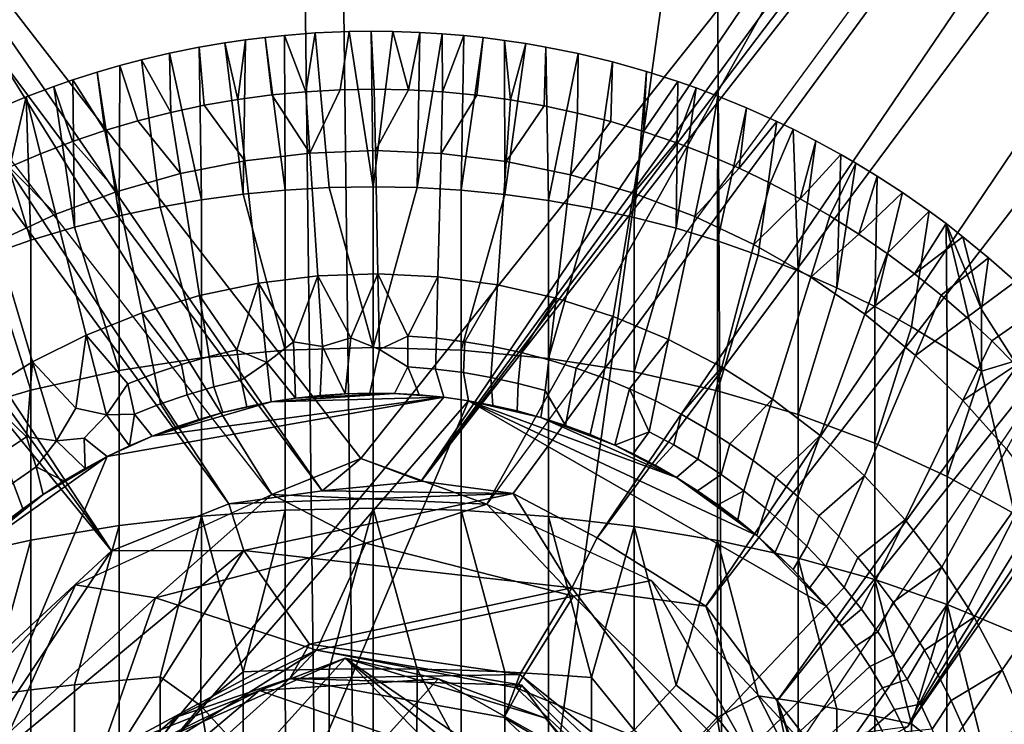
# Model space of a CAD drawing. Header units: millimetres. Extents: x -359 to 363, y -484 to 317.
# Tile 45 of 74: x -21 to 39, y 15 to 58. Entities that reach past the tile are written whole.
import ezdxf

# ---------------------------------------------------------------- set-up
doc = ezdxf.new("R2010")
doc.units = ezdxf.units.MM
doc.layers.add('Layer 01', color=7, linetype='Continuous', true_color=0x000000)

msp = doc.modelspace()

# ---------------------------------------------------------------- linework, layer by layer
at = {"layer": 'Layer 01'}
for points in [[(100.989, 163.909, 120.25), (3.305, 30.085, 187.404), (187.665, 273.228, 108.102)], [(3.305, 30.085, 187.404), (101.695, 155.801, 160.295), (187.665, 273.228, 108.102)], [(137.021, 173.483, 149.09), (20.488, 22.542, 214.946), (24.792, 16.826, 210.568)], [(114.055, 161.29, 159.114), (20.488, 22.542, 214.946), (137.021, 173.483, 149.09)], [(24.792, 16.826, 210.568), (77.236, 82.47, 162.541), (137.021, 173.483, 149.09)], [(30.591, 70.342, 148.647), (3.305, 30.085, 187.404), (100.989, 163.909, 120.25)], [(101.695, 155.801, 160.295), (13.92, 26.662, 214.46), (114.055, 161.29, 159.114)], [(13.92, 26.662, 214.46), (20.488, 22.542, 214.946), (114.055, 161.29, 159.114)], [(-112.756, 160.357, 159.546), (-100.895, 130.508, 169.685), (-15.391, 25.896, 215.328)], [(-112.756, 160.357, 159.546), (-15.391, 25.896, 215.328), (-97.301, 150.073, 162.329)], [(101.695, 155.801, 160.295), (3.305, 30.085, 187.404), (8.852, 29.339, 210.723)], [(101.695, 155.801, 160.295), (8.852, 29.339, 210.723), (13.92, 26.662, 214.46)], [(-8.301, 28.732, 210.614), (-55.227, 100.114, 161.072), (-97.301, 150.073, 162.329)], [(-97.301, 150.073, 162.329), (-15.391, 25.896, 215.328), (-8.301, 28.732, 210.614)], [(-24.644, 17.313, 212.339), (-15.391, 25.896, 215.328), (-100.895, 130.508, 169.685)], [(-4.469, 126.063, 479.001), (-24.22, 72.889, 479.038), (-22.597, -249.078, 479.034), (-0.024, -249.324, 478.999)], [(-0.024, -249.324, 478.999), (22.755, -249.01, 479.032), (20.872, 126.174, 479.028), (-4.469, 126.063, 479.001)], [(49.721, 125.533, 479.137), (20.872, 126.174, 479.028), (22.755, -249.01, 479.032), (51.738, -248.873, 479.149)], [(109.029, 124.494, 127.761), (77.236, 82.47, 162.541), (32.655, 15.272, 156.459)], [(109.029, 124.494, 127.761), (32.655, 15.272, 156.459), (50.816, 50.945, 149.552)], [(0.161, -68.421, 399), (-48.374, -68.558, 398.888), (-26.513, 104.826, 398.966), (-1.931, 105.304, 399.003)], [(0.161, -68.421, 399), (-1.931, 105.304, 399.003), (24.164, 104.862, 398.974)], [(48.695, -68.558, 398.888), (0.161, -68.421, 399), (24.164, 104.862, 398.974), (55.413, 104.305, 398.863)], [(-55.227, 100.114, 161.072), (-8.301, 28.732, 210.614), (-2.663, 29.501, 184.29)], [(-2.663, 29.501, 184.29), (-34.69, 75.823, 147.321), (-55.227, 100.114, 161.072)], [(47.805, 83.931, 144.864), (7.278, 28.696, 155.737), (30.591, 70.342, 148.647)], [(77.236, 82.47, 162.541), (24.792, 16.826, 210.568), (28.01, 12.678, 183.238)], [(28.01, 12.678, 183.238), (32.655, 15.272, 156.459), (77.236, 82.47, 162.541)], [(-34.69, 75.823, 147.321), (-2.663, 29.501, 184.29), (-0.341, 31.463, 156.188)], [(-34.69, 75.823, 147.321), (-0.341, 31.463, 156.188), (-5.697, 29.295, 155.7)], [(-5.697, 29.295, 155.7), (-30.017, 60.445, 150.329), (-34.69, 75.823, 147.321)], [(-0.341, 31.463, 156.188), (30.591, 70.342, 148.647), (7.278, 28.696, 155.737)], [(3.305, 30.085, 187.404), (30.591, 70.342, 148.647), (-0.341, 31.463, 156.188)], [(-4.936, 56.995, 293.116), (-3.087, 57.141, 293.118), (-3.648, 53.597, 282.637)], [(-4.907, 47.651, 302.462), (-2.253, 47.806, 302.492), (-3.087, 57.141, 293.118), (-4.936, 56.995, 293.116)], [(-1.587, 53.713, 282.637), (-3.648, 53.597, 282.637), (-3.087, 57.141, 293.118), (-1.032, 57.228, 293.117)], [(-2.253, 47.806, 302.492), (0.407, 47.857, 302.502), (-1.032, 57.228, 293.117), (-3.087, 57.141, 293.118)], [(0.477, 53.749, 282.637), (-1.587, 53.713, 282.637), (-1.032, 57.228, 293.117), (0.29, 57.244, 293.116)], [(-1.032, 57.228, 293.117), (0.407, 47.857, 302.502), (0.29, 57.244, 293.116)], [(1.59, 57.233, 293.117), (2.542, 53.706, 282.637), (0.477, 53.749, 282.637), (0.29, 57.244, 293.116)], [(0.407, 47.857, 302.502), (1.59, 57.233, 293.117), (0.29, 57.244, 293.116)], [(1.59, 57.233, 293.117), (0.407, 47.857, 302.502), (3.067, 47.805, 302.492), (3.223, 57.177, 293.114)], [(1.59, 57.233, 293.117), (3.223, 57.177, 293.114), (2.542, 53.706, 282.637)], [(4.602, 53.584, 282.637), (2.542, 53.706, 282.637), (3.223, 57.177, 293.114), (4.571, 57.092, 293.118)], [(3.067, 47.805, 302.492), (4.571, 57.092, 293.118), (3.223, 57.177, 293.114)], [(4.571, 57.092, 293.118), (3.067, 47.805, 302.492), (5.722, 47.65, 302.461), (5.873, 56.983, 293.115)], [(4.602, 53.584, 282.637), (4.571, 57.092, 293.118), (5.873, 56.983, 293.115)], [(-7.749, 53.127, 282.637), (-9.783, 52.774, 282.637), (-10.094, 56.277, 293.114), (-8.54, 56.541, 293.118)], [(-9.956, 47.067, 302.347), (-7.439, 47.406, 302.414), (-8.54, 56.541, 293.118), (-10.094, 56.277, 293.114)], [(-7.749, 53.127, 282.637), (-8.54, 56.541, 293.118), (-7.289, 56.726, 293.116)], [(-8.54, 56.541, 293.118), (-7.439, 47.406, 302.414), (-7.289, 56.726, 293.116)], [(-5.703, 53.401, 282.637), (-7.749, 53.127, 282.637), (-7.289, 56.726, 293.116), (-6.111, 56.872, 293.119)], [(-7.439, 47.406, 302.414), (-4.907, 47.651, 302.462), (-6.111, 56.872, 293.119), (-7.289, 56.726, 293.116)], [(-4.936, 56.995, 293.116), (-3.648, 53.597, 282.637), (-5.703, 53.401, 282.637), (-6.111, 56.872, 293.119)], [(-6.111, 56.872, 293.119), (-4.907, 47.651, 302.462), (-4.936, 56.995, 293.116)], [(6.657, 53.382, 282.637), (4.602, 53.584, 282.637), (5.873, 56.983, 293.115), (7.042, 56.859, 293.118)], [(5.722, 47.65, 302.461), (7.042, 56.859, 293.118), (5.873, 56.983, 293.115)], [(7.042, 56.859, 293.118), (5.722, 47.65, 302.461), (8.364, 47.393, 302.411), (8.338, 56.693, 293.115)], [(8.338, 56.693, 293.115), (8.702, 53.101, 282.637), (6.657, 53.382, 282.637), (7.042, 56.859, 293.118)], [(8.338, 56.693, 293.115), (9.617, 56.499, 293.119), (8.702, 53.101, 282.637)], [(8.364, 47.393, 302.411), (9.617, 56.499, 293.119), (8.338, 56.693, 293.115)], [(9.617, 56.499, 293.119), (8.364, 47.393, 302.411), (10.988, 47.034, 302.341), (10.822, 56.291, 293.115)], [(10.822, 56.291, 293.115), (10.735, 52.741, 282.637), (8.702, 53.101, 282.637), (9.617, 56.499, 293.119)], [(-13.568, 55.515, 293.117), (-11.89, 55.911, 293.118), (-11.802, 52.342, 282.637)], [(-11.89, 55.911, 293.118), (-13.568, 55.515, 293.117), (-12.452, 46.635, 302.263), (-9.956, 47.067, 302.347)], [(-9.783, 52.774, 282.637), (-11.802, 52.342, 282.637), (-11.89, 55.911, 293.118), (-10.094, 56.277, 293.114)], [(-11.89, 55.911, 293.118), (-9.956, 47.067, 302.347), (-10.094, 56.277, 293.114)], [(12.775, 55.898, 293.119), (12.752, 52.303, 282.637), (10.735, 52.741, 282.637), (10.822, 56.291, 293.115)], [(10.988, 47.034, 302.341), (12.775, 55.898, 293.119), (10.822, 56.291, 293.115)], [(12.775, 55.898, 293.119), (10.988, 47.034, 302.341), (13.59, 46.573, 302.25), (14.858, 55.394, 293.117)], [(14.858, 55.394, 293.117), (14.75, 51.788, 282.637), (12.752, 52.303, 282.637), (12.775, 55.898, 293.119)], [(-14.923, 46.111, 302.16), (-12.452, 46.635, 302.263), (-13.568, 55.515, 293.117), (-14.877, 55.169, 293.116)], [(-13.568, 55.515, 293.117), (-11.802, 52.342, 282.637), (-13.803, 51.833, 282.637), (-14.877, 55.169, 293.116)], [(14.858, 55.394, 293.117), (13.59, 46.573, 302.25), (16.163, 46.011, 302.14), (16.913, 54.819, 293.119)], [(16.913, 54.819, 293.119), (16.727, 51.196, 282.637), (14.75, 51.788, 282.637), (14.858, 55.394, 293.117)], [(-17.722, 54.302, 293.116), (-16.258, 54.769, 293.118), (-15.782, 51.247, 282.637)], [(-17.609, 45.428, 302.026), (-14.923, 46.111, 302.16), (-16.258, 54.769, 293.118), (-17.722, 54.302, 293.116)], [(-13.803, 51.833, 282.637), (-15.782, 51.247, 282.637), (-16.258, 54.769, 293.118), (-14.877, 55.169, 293.116)], [(-16.258, 54.769, 293.118), (-14.923, 46.111, 302.16), (-14.877, 55.169, 293.116)], [(16.913, 54.819, 293.119), (16.163, 46.011, 302.14), (18.701, 45.35, 302.011), (18.791, 54.216, 293.116)], [(16.727, 51.196, 282.637), (16.913, 54.819, 293.119), (18.791, 54.216, 293.116)], [(-17.722, 54.302, 293.116), (-15.782, 51.247, 282.637), (-17.737, 50.586, 282.637), (-18.858, 53.91, 293.12)], [(-18.858, 53.91, 293.12), (-17.609, 45.428, 302.026), (-17.722, 54.302, 293.116)], [(18.68, 50.529, 282.637), (16.727, 51.196, 282.637), (18.791, 54.216, 293.116), (19.911, 53.822, 293.119)], [(18.701, 45.35, 302.011), (19.911, 53.822, 293.119), (18.791, 54.216, 293.116)], [(-17.737, 50.586, 282.637), (-19.666, 49.85, 282.637), (-20.531, 53.286, 293.115), (-18.858, 53.91, 293.12)], [(-20.252, 44.636, 301.871), (-17.609, 45.428, 302.026), (-18.858, 53.91, 293.12), (-20.531, 53.286, 293.115)], [(-5.703, 53.401, 282.637), (-3.648, 53.597, 282.637), (-3.406, 49.893, 271.501)], [(-3.406, 49.893, 271.501), (-3.648, 53.597, 282.637), (-1.587, 53.713, 282.637)], [(0.552, 50.037, 271.501), (-3.406, 49.893, 271.501), (-1.587, 53.713, 282.637), (0.477, 53.749, 282.637)], [(0.552, 50.037, 271.501), (0.477, 53.749, 282.637), (2.542, 53.706, 282.637)], [(4.509, 49.866, 271.501), (0.552, 50.037, 271.501), (2.542, 53.706, 282.637), (4.602, 53.584, 282.637)], [(4.509, 49.866, 271.501), (4.602, 53.584, 282.637), (6.657, 53.382, 282.637)], [(21.217, 53.333, 293.115), (20.606, 49.787, 282.637), (18.68, 50.529, 282.637), (19.911, 53.822, 293.119)], [(19.911, 53.822, 293.119), (18.701, 45.35, 302.011), (21.199, 44.592, 301.863), (21.217, 53.333, 293.115)], [(-19.666, 49.85, 282.637), (-21.564, 49.04, 282.637), (-22.466, 52.483, 293.116), (-20.531, 53.286, 293.115)], [(-21.553, 48.908, 297.078), (-20.531, 53.286, 293.115), (-22.466, 52.483, 293.116)], [(-21.553, 48.908, 297.078), (-20.252, 44.636, 301.871), (-20.531, 53.286, 293.115)], [(-9.783, 52.774, 282.637), (-7.749, 53.127, 282.637), (-7.34, 49.433, 271.501)], [(-5.703, 53.401, 282.637), (-3.406, 49.893, 271.501), (-7.34, 49.433, 271.501), (-7.749, 53.127, 282.637)], [(8.439, 49.379, 271.501), (4.509, 49.866, 271.501), (6.657, 53.382, 282.637), (8.702, 53.101, 282.637)], [(8.439, 49.379, 271.501), (8.702, 53.101, 282.637), (10.735, 52.741, 282.637)], [(22.952, 52.626, 293.119), (22.501, 48.971, 282.637), (20.606, 49.787, 282.637), (21.217, 53.333, 293.115)], [(21.199, 44.592, 301.863), (22.952, 52.626, 293.119), (21.217, 53.333, 293.115)], [(-13.803, 51.833, 282.637), (-11.802, 52.342, 282.637), (-11.224, 48.661, 271.501)], [(-9.783, 52.774, 282.637), (-7.34, 49.433, 271.501), (-11.224, 48.661, 271.501), (-11.802, 52.342, 282.637)], [(12.317, 48.582, 271.501), (8.439, 49.379, 271.501), (10.735, 52.741, 282.637), (12.752, 52.303, 282.637)], [(12.317, 48.582, 271.501), (12.752, 52.303, 282.637), (14.75, 51.788, 282.637)], [(22.952, 52.626, 293.119), (21.199, 44.592, 301.863), (23.653, 43.738, 301.695), (24.777, 51.805, 293.119)], [(22.501, 48.971, 282.637), (22.952, 52.626, 293.119), (24.777, 51.805, 293.119)], [(-13.803, 51.833, 282.637), (-11.224, 48.661, 271.501), (-15.034, 47.582, 271.501), (-15.782, 51.247, 282.637)], [(16.118, 47.477, 271.501), (12.317, 48.582, 271.501), (14.75, 51.788, 282.637), (16.727, 51.196, 282.637)], [(24.363, 48.083, 282.637), (22.501, 48.971, 282.637), (24.777, 51.805, 293.119), (25.757, 51.332, 293.118)], [(24.777, 51.805, 293.119), (23.653, 43.738, 301.695), (26.057, 42.79, 301.51), (25.757, 51.332, 293.118)], [(-17.737, 50.586, 282.637), (-15.782, 51.247, 282.637), (-15.034, 47.582, 271.501)], [(16.118, 47.477, 271.501), (16.727, 51.196, 282.637), (18.68, 50.529, 282.637)], [(27.134, 50.632, 293.118), (26.189, 47.123, 282.637), (24.363, 48.083, 282.637), (25.757, 51.332, 293.118)], [(26.057, 42.79, 301.51), (27.134, 50.632, 293.118), (25.757, 51.332, 293.118)], [(-17.737, 50.586, 282.637), (-15.034, 47.582, 271.501), (-18.745, 46.203, 271.501), (-19.666, 49.85, 282.637)], [(19.818, 46.073, 271.501), (16.118, 47.477, 271.501), (18.68, 50.529, 282.637), (20.606, 49.787, 282.637)], [(27.134, 50.632, 293.118), (26.057, 42.79, 301.51), (28.402, 41.752, 301.306), (28.631, 49.813, 293.118)], [(26.189, 47.123, 282.637), (27.134, 50.632, 293.118), (28.631, 49.813, 293.118)], [(26.236, 14.405, 155.664), (50.816, 50.945, 149.552), (32.655, 15.272, 156.459)], [(-3.406, 49.893, 271.501), (0.552, 50.037, 271.501), (0.701, 42.613, 249.231), (-2.922, 42.485, 249.231)], [(4.322, 42.43, 249.231), (0.701, 42.613, 249.231), (0.552, 50.037, 271.501), (4.509, 49.866, 271.501)], [(-21.564, 49.04, 282.637), (-19.666, 49.85, 282.637), (-18.745, 46.203, 271.501)], [(-11.224, 48.661, 271.501), (-7.34, 49.433, 271.501), (-6.521, 42.046, 249.231), (-10.069, 41.3, 249.231)], [(-2.922, 42.485, 249.231), (-6.521, 42.046, 249.231), (-7.34, 49.433, 271.501), (-3.406, 49.893, 271.501)], [(4.509, 49.866, 271.501), (8.439, 49.379, 271.501), (7.913, 41.937, 249.231), (4.322, 42.43, 249.231)], [(11.448, 41.138, 249.231), (7.913, 41.937, 249.231), (8.439, 49.379, 271.501), (12.317, 48.582, 271.501)], [(19.818, 46.073, 271.501), (20.606, 49.787, 282.637), (22.501, 48.971, 282.637)], [(27.976, 46.095, 282.637), (26.189, 47.123, 282.637), (28.631, 49.813, 293.118), (29.548, 49.282, 293.12)], [(28.402, 41.752, 301.306), (29.548, 49.282, 293.12), (28.631, 49.813, 293.118)], [(-21.564, 49.04, 282.637), (-18.745, 46.203, 271.501), (-22.333, 44.533, 271.501), (-23.429, 48.157, 282.637)], [(-20.252, 44.636, 301.871), (-21.553, 48.908, 297.078), (-22.846, 43.736, 301.695)], [(23.393, 44.38, 271.501), (19.818, 46.073, 271.501), (22.501, 48.971, 282.637), (24.363, 48.083, 282.637)], [(30.823, 48.507, 293.117), (29.723, 44.998, 282.637), (27.976, 46.095, 282.637), (29.548, 49.282, 293.12)], [(29.548, 49.282, 293.12), (28.402, 41.752, 301.306), (30.686, 40.623, 301.085), (30.823, 48.507, 293.117)], [(-10.069, 41.3, 249.231), (-13.539, 40.252, 249.231), (-15.034, 47.582, 271.501), (-11.224, 48.661, 271.501)], [(12.317, 48.582, 271.501), (16.118, 47.477, 271.501), (14.9, 40.038, 249.231), (11.448, 41.138, 249.231)], [(29.723, 44.998, 282.637), (30.823, 48.507, 293.117), (32.358, 47.514, 293.121)], [(30.686, 40.623, 301.085), (32.358, 47.514, 293.121), (30.823, 48.507, 293.117)], [(-18.745, 46.203, 271.501), (-15.034, 47.582, 271.501), (-13.539, 40.252, 249.231), (-16.905, 38.911, 249.231)], [(-7.439, 47.406, 302.414), (-4.907, 37.993, 312.12), (-4.907, 47.651, 302.462)], [(-4.907, 37.993, 312.12), (0.407, 38.157, 312.202), (-2.253, 47.806, 302.492), (-4.907, 47.651, 302.462)], [(-2.253, 47.806, 302.492), (0.407, 38.157, 312.202), (0.407, 47.857, 302.502)], [(0.407, 38.157, 312.202), (3.067, 47.805, 302.492), (0.407, 47.857, 302.502)], [(3.067, 47.805, 302.492), (0.407, 38.157, 312.202), (5.722, 37.992, 312.12), (5.722, 47.65, 302.461)], [(5.722, 37.992, 312.12), (8.364, 47.393, 302.411), (5.722, 47.65, 302.461)], [(23.393, 44.38, 271.501), (24.363, 48.083, 282.637), (26.189, 47.123, 282.637)], [(-12.452, 46.635, 302.263), (-9.956, 37.527, 311.888), (-9.956, 47.067, 302.347)], [(-9.956, 37.527, 311.888), (-4.907, 37.993, 312.12), (-7.439, 47.406, 302.414), (-9.956, 47.067, 302.347)], [(8.364, 47.393, 302.411), (5.722, 37.992, 312.12), (10.988, 37.5, 311.874), (10.988, 47.034, 302.341)], [(10.988, 37.5, 311.874), (13.59, 46.573, 302.25), (10.988, 47.034, 302.341)], [(18.244, 38.647, 249.231), (14.9, 40.038, 249.231), (16.118, 47.477, 271.501), (19.818, 46.073, 271.501)], [(26.82, 42.408, 271.501), (23.393, 44.38, 271.501), (26.189, 47.123, 282.637), (27.976, 46.095, 282.637)], [(32.358, 47.514, 293.121), (33.976, 46.384, 293.12), (31.425, 43.835, 282.637), (29.723, 44.998, 282.637)], [(32.358, 47.514, 293.121), (30.686, 40.623, 301.085), (32.906, 39.407, 300.847), (33.976, 46.384, 293.12)], [(-14.923, 36.764, 311.507), (-9.956, 37.527, 311.888), (-12.452, 46.635, 302.263), (-14.923, 46.111, 302.16)], [(13.59, 46.573, 302.25), (10.988, 37.5, 311.874), (16.163, 36.685, 311.467), (16.163, 46.011, 302.14)], [(33.081, 42.607, 282.637), (31.425, 43.835, 282.637), (33.976, 46.384, 293.12), (34.987, 45.635, 293.121)], [(33.976, 46.384, 293.12), (32.906, 39.407, 300.847), (35.056, 38.107, 300.593), (34.987, 45.635, 293.121)], [(-16.905, 38.911, 249.231), (-20.142, 37.286, 249.231), (-22.333, 44.533, 271.501), (-18.745, 46.203, 271.501)], [(-17.609, 45.428, 302.026), (-14.923, 36.764, 311.507), (-14.923, 46.111, 302.16)], [(16.163, 36.685, 311.467), (18.701, 45.35, 302.011), (16.163, 46.011, 302.14)], [(19.818, 46.073, 271.501), (23.393, 44.38, 271.501), (21.455, 36.975, 249.231), (18.244, 38.647, 249.231)], [(26.82, 42.408, 271.501), (27.976, 46.095, 282.637), (29.723, 44.998, 282.637)], [(-20.252, 35.588, 310.919), (-14.923, 36.764, 311.507), (-17.609, 45.428, 302.026), (-20.252, 44.636, 301.871)], [(18.701, 45.35, 302.011), (16.163, 36.685, 311.467), (21.199, 35.553, 310.902), (21.199, 44.592, 301.863)], [(33.081, 42.607, 282.637), (34.987, 45.635, 293.121), (36.009, 44.845, 293.116)], [(34.987, 45.635, 293.121), (35.056, 38.107, 300.593), (37.129, 36.728, 300.322)], [(34.987, 45.635, 293.121), (37.129, 36.728, 300.322), (37.129, 40.452, 296.599)], [(34.987, 45.635, 293.121), (37.129, 40.452, 296.599), (36.009, 44.845, 293.116)], [(-22.846, 43.736, 301.695), (-20.252, 35.588, 310.919), (-20.252, 44.636, 301.871)], [(21.199, 35.553, 310.902), (23.653, 43.738, 301.695), (21.199, 44.592, 301.863)], [(30.078, 40.17, 271.501), (26.82, 42.408, 271.501), (29.723, 44.998, 282.637), (31.425, 43.835, 282.637)], [(34.688, 41.317, 282.637), (33.081, 42.607, 282.637), (36.009, 44.845, 293.116), (37.553, 43.579, 293.118)], [(37.553, 43.579, 293.118), (36.009, 44.845, 293.116), (37.129, 40.452, 296.599)], [(-25.776, 42.583, 271.501), (-22.333, 44.533, 271.501), (-20.142, 37.286, 249.231), (-23.227, 35.39, 249.231)], [(24.509, 35.034, 249.231), (21.455, 36.975, 249.231), (23.393, 44.38, 271.501), (26.82, 42.408, 271.501)], [(-25.383, 34.068, 310.161), (-20.252, 35.588, 310.919), (-22.846, 43.736, 301.695), (-25.383, 42.731, 301.498)], [(23.653, 43.738, 301.695), (21.199, 35.553, 310.902), (26.057, 34.115, 310.184), (26.057, 42.79, 301.51)], [(30.078, 40.17, 271.501), (31.425, 43.835, 282.637), (33.081, 42.607, 282.637)], [(36.245, 39.966, 282.637), (34.688, 41.317, 282.637), (37.553, 43.579, 293.118), (39.178, 42.142, 293.119)], [(39.119, 37.333, 297.975), (39.178, 42.142, 293.119), (37.553, 43.579, 293.118), (37.129, 40.452, 296.599)], [(26.057, 34.115, 310.184), (28.402, 41.752, 301.306), (26.057, 42.79, 301.51)], [(-6.521, 42.046, 249.231), (-2.922, 42.485, 249.231), (-4.406, 38.492, 237.761)], [(-2.922, 42.485, 249.231), (-2.641, 38.215, 236.397), (-4.406, 38.492, 237.761)], [(-2.922, 42.485, 249.231), (0.701, 42.613, 249.231), (-0.943, 38.741, 237.681)], [(-0.943, 38.741, 237.681), (-2.641, 38.215, 236.397), (-2.922, 42.485, 249.231)], [(0.701, 42.613, 249.231), (0.794, 38.04, 235.516), (-0.943, 38.741, 237.681)], [(2.504, 38.845, 238.095), (0.794, 38.04, 235.516), (0.701, 42.613, 249.231)], [(0.701, 42.613, 249.231), (4.322, 42.43, 249.231), (2.504, 38.845, 238.095)], [(4.322, 42.43, 249.231), (4.228, 38.712, 238.095), (2.504, 38.845, 238.095)], [(4.322, 42.43, 249.231), (7.913, 41.937, 249.231), (5.945, 38.502, 238.095), (4.228, 38.712, 238.095)], [(26.82, 42.408, 271.501), (30.078, 40.17, 271.501), (27.383, 32.84, 249.231), (24.509, 35.034, 249.231)], [(33.144, 37.681, 271.501), (30.078, 40.17, 271.501), (33.081, 42.607, 282.637), (34.688, 41.317, 282.637)], [(-10.069, 41.3, 249.231), (-6.521, 42.046, 249.231), (-7.81, 38.023, 238.095)], [(-6.521, 42.046, 249.231), (-6.006, 37.248, 234.777), (-7.81, 38.023, 238.095)], [(-4.406, 38.492, 237.761), (-6.006, 37.248, 234.777), (-6.521, 42.046, 249.231)], [(7.913, 41.937, 249.231), (7.65, 38.215, 238.095), (5.945, 38.502, 238.095)], [(7.913, 41.937, 249.231), (11.448, 41.138, 249.231), (9.341, 37.853, 238.095), (7.65, 38.215, 238.095)], [(28.402, 41.752, 301.306), (26.057, 34.115, 310.184), (30.686, 32.387, 309.321), (30.686, 40.623, 301.085)], [(39.178, 42.142, 293.119), (40.746, 40.646, 293.121), (37.747, 38.556, 282.637), (36.245, 39.966, 282.637)], [(-11.152, 37.139, 238.095), (-13.539, 40.252, 249.231), (-10.069, 41.3, 249.231), (-9.491, 37.619, 238.095)], [(-7.81, 38.023, 238.095), (-9.491, 37.619, 238.095), (-10.069, 41.3, 249.231)], [(11.448, 41.138, 249.231), (11.013, 37.416, 238.095), (9.341, 37.853, 238.095)], [(11.448, 41.138, 249.231), (14.9, 40.038, 249.231), (12.665, 36.904, 238.095), (11.013, 37.416, 238.095)], [(33.144, 37.681, 271.501), (34.688, 41.317, 282.637), (36.245, 39.966, 282.637)], [(30.686, 32.387, 309.321), (32.906, 39.407, 300.847), (30.686, 40.623, 301.085)], [(37.129, 40.452, 296.599), (37.129, 36.728, 300.322), (39.119, 37.333, 297.975)], [(39.194, 37.09, 282.637), (37.747, 38.556, 282.637), (40.746, 40.646, 293.121), (42.115, 39.238, 293.119)], [(-14.402, 35.961, 238.095), (-16.905, 38.911, 249.231), (-13.539, 40.252, 249.231), (-12.791, 36.587, 238.095)], [(-11.152, 37.139, 238.095), (-12.791, 36.587, 238.095), (-13.539, 40.252, 249.231)], [(14.9, 40.038, 249.231), (14.291, 36.319, 238.095), (12.665, 36.904, 238.095)], [(14.9, 40.038, 249.231), (18.244, 38.647, 249.231), (15.89, 35.662, 238.095), (14.291, 36.319, 238.095)], [(30.056, 30.409, 249.231), (27.383, 32.84, 249.231), (30.078, 40.17, 271.501), (33.144, 37.681, 271.501)], [(36.001, 34.957, 271.501), (33.144, 37.681, 271.501), (36.245, 39.966, 282.637), (37.747, 38.556, 282.637)], [(32.906, 39.407, 300.847), (30.686, 32.387, 309.321), (35.056, 30.38, 308.319), (35.056, 38.107, 300.593)], [(-20.142, 37.286, 249.231), (-16.905, 38.911, 249.231), (-17.533, 34.497, 238.095)], [(-16.905, 38.911, 249.231), (-15.687, 34.096, 234.522), (-17.533, 34.497, 238.095)], [(-14.402, 35.961, 238.095), (-15.687, 34.096, 234.522), (-16.905, 38.911, 249.231)], [(-1.29, 35.369, 227.615), (-2.641, 38.215, 236.397), (-0.943, 38.741, 237.681)], [(-0.943, 38.741, 237.681), (0.794, 38.04, 235.516), (0.205, 35.409, 227.615), (-1.29, 35.369, 227.615)], [(0.794, 38.04, 235.516), (2.504, 38.845, 238.095), (2.499, 36.987, 232.528)], [(4.181, 36.853, 232.528), (2.499, 36.987, 232.528), (2.504, 38.845, 238.095), (4.228, 38.712, 238.095)], [(5.856, 36.642, 232.528), (4.181, 36.853, 232.528), (4.228, 38.712, 238.095), (5.945, 38.502, 238.095)], [(18.244, 38.647, 249.231), (17.457, 34.934, 238.095), (15.89, 35.662, 238.095)], [(18.244, 38.647, 249.231), (21.455, 36.975, 249.231), (18.99, 34.137, 238.095), (17.457, 34.934, 238.095)], [(-6.006, 37.248, 234.777), (-4.406, 38.492, 237.761), (-4.27, 35.1, 227.615)], [(0.407, 28.457, 321.902), (0.407, 38.157, 312.202), (-4.907, 37.993, 312.12), (-4.907, 28.334, 321.779)], [(-4.406, 38.492, 237.761), (-2.641, 38.215, 236.397), (-2.783, 35.266, 227.615), (-4.27, 35.1, 227.615)], [(-2.641, 38.215, 236.397), (-1.29, 35.369, 227.615), (-2.783, 35.266, 227.615)], [(0.794, 38.04, 235.516), (2.499, 36.987, 232.528), (1.701, 35.386, 227.615), (0.205, 35.409, 227.615)], [(5.722, 28.334, 321.778), (5.722, 37.992, 312.12), (0.407, 38.157, 312.202), (0.407, 28.457, 321.902)], [(7.519, 36.355, 232.528), (5.856, 36.642, 232.528), (5.945, 38.502, 238.095), (7.65, 38.215, 238.095)], [(9.166, 35.992, 232.528), (7.519, 36.355, 232.528), (7.65, 38.215, 238.095), (9.341, 37.853, 238.095)], [(35.056, 30.38, 308.319), (37.129, 36.728, 300.322), (35.056, 38.107, 300.593)], [(36.001, 34.957, 271.501), (37.747, 38.556, 282.637), (39.194, 37.09, 282.637)], [(-9.956, 27.987, 321.428), (-9.956, 37.527, 311.888), (-14.923, 36.764, 311.507), (-14.923, 27.418, 320.853)], [(-9.202, 35.778, 232.528), (-10.821, 35.303, 232.528), (-11.152, 37.139, 238.095), (-9.491, 37.619, 238.095)], [(-4.907, 28.334, 321.779), (-4.907, 37.993, 312.12), (-9.956, 37.527, 311.888), (-9.956, 27.987, 321.428)], [(-7.563, 36.179, 232.528), (-9.202, 35.778, 232.528), (-9.491, 37.619, 238.095), (-7.81, 38.023, 238.095)], [(-7.81, 38.023, 238.095), (-6.006, 37.248, 234.777), (-7.563, 36.179, 232.528)], [(10.988, 27.967, 321.408), (10.988, 37.5, 311.874), (5.722, 37.992, 312.12), (5.722, 28.334, 321.778)], [(10.796, 35.555, 232.528), (9.166, 35.992, 232.528), (9.341, 37.853, 238.095), (11.013, 37.416, 238.095)], [(16.163, 27.358, 320.793), (16.163, 36.685, 311.467), (10.988, 37.5, 311.874), (10.988, 27.967, 321.408)], [(33.144, 37.681, 271.501), (36.001, 34.957, 271.501), (32.509, 27.759, 249.231), (30.056, 30.409, 249.231)], [(-23.227, 35.39, 249.231), (-20.142, 37.286, 249.231), (-20.521, 32.76, 238.095)], [(-20.142, 37.286, 249.231), (-18.704, 32.529, 234.61), (-20.521, 32.76, 238.095)], [(-17.533, 34.497, 238.095), (-18.704, 32.529, 234.61), (-20.142, 37.286, 249.231)], [(-10.821, 35.303, 232.528), (-12.417, 34.754, 232.528), (-12.791, 36.587, 238.095), (-11.152, 37.139, 238.095)], [(-7.216, 34.581, 227.615), (-7.563, 36.179, 232.528), (-6.006, 37.248, 234.777), (-5.748, 34.871, 227.615)], [(-4.27, 35.1, 227.615), (-5.748, 34.871, 227.615), (-6.006, 37.248, 234.777)], [(2.499, 36.987, 232.528), (3.195, 35.3, 227.615), (1.701, 35.386, 227.615)], [(3.195, 35.3, 227.615), (2.499, 36.987, 232.528), (4.181, 36.853, 232.528), (4.683, 35.151, 227.615)], [(4.683, 35.151, 227.615), (4.181, 36.853, 232.528), (5.856, 36.642, 232.528), (6.164, 34.939, 227.615)], [(12.02, 33.457, 227.618), (10.796, 35.555, 232.528), (11.013, 37.416, 238.095), (12.665, 36.904, 238.095)], [(13.512, 32.902, 227.616), (12.02, 33.457, 227.618), (12.665, 36.904, 238.095), (14.291, 36.319, 238.095)], [(21.455, 36.975, 249.231), (20.486, 33.272, 238.095), (18.99, 34.137, 238.095)], [(21.455, 36.975, 249.231), (24.509, 35.034, 249.231), (21.941, 32.342, 238.095), (20.486, 33.272, 238.095)], [(38.63, 32.016, 271.501), (36.001, 34.957, 271.501), (39.194, 37.09, 282.637), (40.583, 35.569, 282.637)], [(37.129, 36.728, 300.322), (39.123, 28.117, 307.189), (39.119, 37.333, 297.975)], [(-14.923, 27.418, 320.853), (-14.923, 36.764, 311.507), (-20.252, 35.588, 310.919), (-20.252, 26.54, 319.968)], [(-12.417, 34.754, 232.528), (-13.985, 34.133, 232.528), (-14.402, 35.961, 238.095), (-12.791, 36.587, 238.095)], [(6.164, 34.939, 227.615), (5.856, 36.642, 232.528), (7.519, 36.355, 232.528), (7.635, 34.665, 227.615)], [(7.635, 34.665, 227.615), (7.519, 36.355, 232.528), (9.166, 35.992, 232.528), (9.093, 34.33, 227.615)], [(14.997, 32.272, 227.615), (13.512, 32.902, 227.616), (14.291, 36.319, 238.095), (15.89, 35.662, 238.095)], [(21.199, 26.513, 319.941), (21.199, 35.553, 310.902), (16.163, 36.685, 311.467), (16.163, 27.358, 320.793)], [(39.123, 28.117, 307.189), (37.129, 36.728, 300.322), (35.056, 30.38, 308.319)], [(-15.687, 34.096, 234.522), (-14.402, 35.961, 238.095), (-13.985, 34.133, 232.528)], [(-10.107, 33.816, 227.615), (-10.821, 35.303, 232.528), (-9.202, 35.778, 232.528), (-8.67, 34.229, 227.615)], [(-8.67, 34.229, 227.615), (-9.202, 35.778, 232.528), (-7.563, 36.179, 232.528), (-7.216, 34.581, 227.615)], [(9.093, 34.33, 227.615), (9.166, 35.992, 232.528), (10.796, 35.555, 232.528), (10.536, 33.933, 227.615)], [(15.89, 35.662, 238.095), (17.063, 33.077, 232.528), (14.997, 32.272, 227.615)], [(15.89, 35.662, 238.095), (17.457, 34.934, 238.095), (17.063, 33.077, 232.528)], [(4.683, 35.151, 227.615), (6.164, 34.939, 227.615), (-33.448, -10.683, 227.615)], [(4.683, 35.151, 227.615), (-33.448, -10.683, 227.615), (-15.647, 31.57, 227.615)], [(-20.252, 26.54, 319.968), (-20.252, 35.588, 310.919), (-25.383, 34.068, 310.161), (-25.383, 25.406, 318.823)], [(-20.521, 32.76, 238.095), (-21.953, 31.794, 238.095), (-23.227, 35.39, 249.231)], [(-15.647, 31.57, 227.615), (-12.924, 32.81, 227.615), (4.683, 35.151, 227.615)], [(-5.748, 34.871, 227.615), (4.683, 35.151, 227.615), (-12.924, 32.81, 227.615)], [(-11.526, 33.342, 227.615), (-12.417, 34.754, 232.528), (-10.821, 35.303, 232.528), (-10.107, 33.816, 227.615)], [(1.701, 35.386, 227.615), (-5.748, 34.871, 227.615), (-4.27, 35.1, 227.615)], [(4.683, 35.151, 227.615), (-5.748, 34.871, 227.615), (1.701, 35.386, 227.615)], [(1.701, 35.386, 227.615), (-4.27, 35.1, 227.615), (-1.29, 35.369, 227.615)], [(-2.783, 35.266, 227.615), (-1.29, 35.369, 227.615), (-4.27, 35.1, 227.615)], [(0.205, 35.409, 227.615), (1.701, 35.386, 227.615), (-1.29, 35.369, 227.615)], [(4.683, 35.151, 227.615), (1.701, 35.386, 227.615), (3.195, 35.3, 227.615)], [(10.536, 33.933, 227.615), (10.796, 35.555, 232.528), (12.02, 33.457, 227.618)], [(26.057, 25.441, 318.859), (26.057, 34.115, 310.184), (21.199, 35.553, 310.902), (21.199, 26.513, 319.941)], [(6.164, 34.939, 227.615), (-20.753, -28.549, 227.615), (-33.448, -10.683, 227.615)], [(27.751, 22.538, 227.615), (-20.753, -28.549, 227.615), (6.164, 34.939, 227.615)], [(-17.533, 34.497, 238.095), (-15.687, 34.096, 234.522), (-17.03, 32.68, 232.528), (-18.704, 32.529, 234.61)], [(-12.924, 32.81, 227.615), (-13.985, 34.133, 232.528), (-12.417, 34.754, 232.528), (-11.526, 33.342, 227.615)], [(-5.748, 34.871, 227.615), (-12.924, 32.81, 227.615), (-8.67, 34.229, 227.615)], [(-7.216, 34.581, 227.615), (-5.748, 34.871, 227.615), (-8.67, 34.229, 227.615)], [(10.536, 33.933, 227.615), (18.726, 30.314, 227.615), (6.164, 34.939, 227.615)], [(23.568, 26.808, 227.615), (27.751, 22.538, 227.615), (6.164, 34.939, 227.615)], [(6.164, 34.939, 227.615), (9.093, 34.33, 227.615), (10.536, 33.933, 227.615)], [(23.568, 26.808, 227.615), (6.164, 34.939, 227.615), (18.726, 30.314, 227.615)], [(7.635, 34.665, 227.615), (9.093, 34.33, 227.615), (6.164, 34.939, 227.615)], [(18.551, 32.282, 232.528), (17.063, 33.077, 232.528), (17.457, 34.934, 238.095), (18.99, 34.137, 238.095)], [(24.509, 35.034, 249.231), (23.353, 31.347, 238.095), (21.941, 32.342, 238.095)], [(24.509, 35.034, 249.231), (27.383, 32.84, 249.231), (24.719, 30.291, 238.095), (23.353, 31.347, 238.095)], [(34.724, 24.911, 249.231), (32.509, 27.759, 249.231), (36.001, 34.957, 271.501), (38.63, 32.016, 271.501)], [(-15.647, 31.57, 227.615), (-17.03, 32.68, 232.528), (-15.687, 34.096, 234.522), (-14.299, 32.218, 227.615)], [(-15.687, 34.096, 234.522), (-13.985, 34.133, 232.528), (-14.299, 32.218, 227.615)], [(-13.985, 34.133, 232.528), (-12.924, 32.81, 227.615), (-14.299, 32.218, 227.615)], [(-10.107, 33.816, 227.615), (-8.67, 34.229, 227.615), (-12.924, 32.81, 227.615)], [(12.02, 33.457, 227.618), (13.512, 32.902, 227.616), (10.536, 33.933, 227.615)], [(10.536, 33.933, 227.615), (13.512, 32.902, 227.616), (14.997, 32.272, 227.615)], [(14.997, 32.272, 227.615), (18.726, 30.314, 227.615), (10.536, 33.933, 227.615)], [(20.001, 31.421, 232.528), (18.551, 32.282, 232.528), (18.99, 34.137, 238.095), (20.486, 33.272, 238.095)], [(30.686, 24.151, 317.557), (30.686, 32.387, 309.321), (26.057, 34.115, 310.184), (26.057, 25.441, 318.859)], [(-12.924, 32.81, 227.615), (-11.526, 33.342, 227.615), (-10.107, 33.816, 227.615)], [(-19.928, 30.955, 232.528), (-21.315, 29.995, 232.528), (-21.953, 31.794, 238.095), (-20.521, 32.76, 238.095)], [(-20.521, 32.76, 238.095), (-18.704, 32.529, 234.61), (-19.928, 30.955, 232.528)], [(-12.924, 32.81, 227.615), (-15.647, 31.57, 227.615), (-14.299, 32.218, 227.615)], [(14.997, 32.272, 227.615), (17.063, 33.077, 232.528), (16.102, 31.75, 227.615)], [(17.063, 33.077, 232.528), (18.551, 32.282, 232.528), (17.429, 31.059, 227.615), (16.102, 31.75, 227.615)], [(21.41, 30.494, 232.528), (20.001, 31.421, 232.528), (20.486, 33.272, 238.095), (21.941, 32.342, 238.095)], [(27.383, 32.84, 249.231), (26.035, 29.175, 238.095), (24.719, 30.291, 238.095)], [(27.383, 32.84, 249.231), (30.056, 30.409, 249.231), (27.301, 28.001, 238.095), (26.035, 29.175, 238.095)], [(-18.255, 30.105, 227.615), (-19.928, 30.955, 232.528), (-18.704, 32.529, 234.61), (-16.966, 30.865, 227.615)], [(-18.704, 32.529, 234.61), (-17.03, 32.68, 232.528), (-16.966, 30.865, 227.615)], [(-15.647, 31.57, 227.615), (-16.966, 30.865, 227.615), (-17.03, 32.68, 232.528)], [(14.997, 32.272, 227.615), (16.102, 31.75, 227.615), (18.726, 30.314, 227.615)], [(18.551, 32.282, 232.528), (20.001, 31.421, 232.528), (18.726, 30.314, 227.615), (17.429, 31.059, 227.615)], [(22.775, 29.504, 232.528), (21.41, 30.494, 232.528), (21.941, 32.342, 238.095), (23.353, 31.347, 238.095)], [(35.056, 22.654, 316.046), (35.056, 30.38, 308.319), (30.686, 32.387, 309.321), (30.686, 24.151, 317.557)], [(-15.647, 31.57, 227.615), (-33.448, -10.683, 227.615), (-24.156, 25.532, 227.615)], [(-15.647, 31.57, 227.615), (-24.156, 25.532, 227.615), (-19.51, 29.292, 227.615)], [(-18.255, 30.105, 227.615), (-15.647, 31.57, 227.615), (-19.51, 29.292, 227.615)], [(-16.966, 30.865, 227.615), (-15.647, 31.57, 227.615), (-18.255, 30.105, 227.615)], [(16.102, 31.75, 227.615), (17.429, 31.059, 227.615), (18.726, 30.314, 227.615)], [(38.63, 32.016, 271.501), (41.014, 28.878, 271.501), (36.683, 21.886, 249.231), (34.724, 24.911, 249.231)], [(-21.315, 29.995, 232.528), (-19.928, 30.955, 232.528), (-19.51, 29.292, 227.615), (-20.73, 28.426, 227.615)], [(-18.255, 30.105, 227.615), (-19.51, 29.292, 227.615), (-19.928, 30.955, 232.528)], [(-5.697, 29.295, 155.7), (-0.341, 31.463, 156.188), (7.278, 28.696, 155.737)], [(-0.341, 31.463, 156.188), (-2.663, 29.501, 184.29), (3.305, 30.085, 187.404)], [(20.001, 31.421, 232.528), (21.41, 30.494, 232.528), (19.991, 29.515, 227.615), (18.726, 30.314, 227.615)], [(24.093, 28.452, 232.528), (22.775, 29.504, 232.528), (23.353, 31.347, 238.095), (24.719, 30.291, 238.095)], [(18.726, 30.314, 227.615), (19.991, 29.515, 227.615), (23.568, 26.808, 227.615)], [(21.41, 30.494, 232.528), (22.775, 29.504, 232.528), (21.221, 28.663, 227.615), (19.991, 29.515, 227.615)], [(30.056, 30.409, 249.231), (28.512, 26.772, 238.095), (27.301, 28.001, 238.095)], [(30.056, 30.409, 249.231), (32.509, 27.759, 249.231), (29.667, 25.491, 238.095), (28.512, 26.772, 238.095)], [(39.123, 20.965, 314.342), (39.123, 28.117, 307.189), (35.056, 30.38, 308.319), (35.056, 22.654, 316.046)], [(-21.912, 27.51, 227.615), (-22.657, 28.974, 232.528), (-21.315, 29.995, 232.528), (-20.73, 28.426, 227.615)], [(-2.663, 29.501, 184.29), (8.852, 29.339, 210.723), (3.305, 30.085, 187.404)], [(25.362, 27.342, 232.528), (24.093, 28.452, 232.528), (24.719, 30.291, 238.095), (26.035, 29.175, 238.095)], [(-20.73, 28.426, 227.615), (-19.51, 29.292, 227.615), (-24.156, 25.532, 227.615)], [(-17.566, 23.839, 156.339), (-5.697, 29.295, 155.7), (-12.72, 23.043, 101.192)], [(-0.025, 26.349, 101.16), (-12.72, 23.043, 101.192), (-5.697, 29.295, 155.7)], [(8.852, 29.339, 210.723), (-2.663, 29.501, 184.29), (-8.301, 28.732, 210.614)], [(8.852, 29.339, 210.723), (-8.301, 28.732, 210.614), (-7.393, 25.899, 227.141)], [(-7.393, 25.899, 227.141), (12.396, 23.654, 227.329), (8.852, 29.339, 210.723)], [(-5.697, 29.295, 155.7), (7.278, 28.696, 155.737), (-0.025, 26.349, 101.16)], [(13.92, 26.662, 214.46), (8.852, 29.339, 210.723), (12.396, 23.654, 227.329)], [(19.991, 29.515, 227.615), (21.221, 28.663, 227.615), (23.568, 26.808, 227.615)], [(21.221, 28.663, 227.615), (22.775, 29.504, 232.528), (22.414, 27.76, 227.615)], [(22.414, 27.76, 227.615), (22.775, 29.504, 232.528), (24.093, 28.452, 232.528), (23.568, 26.808, 227.615)], [(26.578, 26.175, 232.528), (25.362, 27.342, 232.528), (26.035, 29.175, 238.095), (27.301, 28.001, 238.095)], [(-8.301, 28.732, 210.614), (-15.391, 25.896, 215.328), (-7.393, 25.899, 227.141)], [(12.499, 23.148, 101.214), (-0.025, 26.349, 101.16), (7.278, 28.696, 155.737)], [(7.278, 28.696, 155.737), (17.205, 24.104, 156.39), (12.499, 23.148, 101.214)], [(21.221, 28.663, 227.615), (22.414, 27.76, 227.615), (23.568, 26.808, 227.615)], [(38.375, 18.707, 249.231), (36.683, 21.886, 249.231), (41.014, 28.878, 271.501), (43.139, 25.562, 271.501)], [(-21.912, 27.51, 227.615), (-20.73, 28.426, 227.615), (-24.156, 25.532, 227.615)], [(-12.452, 18.277, 330.621), (-9.956, 27.987, 321.428), (-14.923, 27.418, 320.853), (-14.923, 18.071, 330.2)], [(-9.956, 27.987, 321.428), (-12.452, 18.277, 330.621), (-9.988, 16.532, 332.875)], [(-7.439, 18.58, 331.24), (-9.956, 27.987, 321.428), (-9.988, 16.532, 332.875)], [(-9.956, 27.987, 321.428), (-7.439, 18.58, 331.24), (-4.907, 28.334, 321.779)], [(-4.907, 28.334, 321.779), (-7.439, 18.58, 331.24), (-4.907, 18.676, 331.437)], [(-2.253, 18.737, 331.561), (0.407, 28.457, 321.902), (-4.907, 28.334, 321.779), (-4.907, 18.676, 331.437)], [(0.407, 28.457, 321.902), (-2.253, 18.737, 331.561), (0.407, 18.757, 331.602)], [(3.067, 18.736, 331.561), (0.407, 28.457, 321.902), (0.407, 18.757, 331.602)], [(5.722, 28.334, 321.778), (0.407, 28.457, 321.902), (3.067, 18.736, 331.561), (5.722, 18.676, 331.436)], [(8.364, 18.575, 331.23), (5.722, 28.334, 321.778), (5.722, 18.676, 331.436)], [(10.988, 27.967, 321.408), (5.722, 28.334, 321.778), (8.364, 18.575, 331.23), (10.988, 18.433, 330.941)], [(13.59, 18.252, 330.571), (10.988, 27.967, 321.408), (10.988, 18.433, 330.941)], [(10.988, 27.967, 321.408), (13.59, 18.252, 330.571), (16.163, 27.358, 320.793)], [(24.093, 28.452, 232.528), (25.362, 27.342, 232.528), (24.68, 25.807, 227.615), (23.568, 26.808, 227.615)], [(27.74, 24.954, 232.528), (26.578, 26.175, 232.528), (27.301, 28.001, 238.095), (28.512, 26.772, 238.095)], [(-17.609, 17.803, 329.652), (-14.923, 27.418, 320.853), (-20.252, 26.54, 319.968), (-20.252, 17.491, 329.016)], [(-14.923, 27.418, 320.853), (-17.609, 17.803, 329.652), (-14.923, 18.071, 330.2)], [(16.163, 27.358, 320.793), (13.59, 18.252, 330.571), (16.163, 15.057, 333.093)], [(18.701, 17.772, 329.589), (16.163, 27.358, 320.793), (16.163, 15.057, 333.093)], [(16.163, 27.358, 320.793), (18.701, 17.772, 329.589), (21.199, 26.513, 319.941)], [(25.362, 27.342, 232.528), (26.578, 26.175, 232.528), (25.749, 24.761, 227.615), (24.68, 25.807, 227.615)], [(32.509, 27.759, 249.231), (30.763, 24.16, 238.095), (29.667, 25.491, 238.095)], [(32.509, 27.759, 249.231), (34.724, 24.911, 249.231), (31.798, 22.781, 238.095), (30.763, 24.16, 238.095)], [(24.68, 25.807, 227.615), (25.749, 24.761, 227.615), (23.568, 26.808, 227.615)], [(27.751, 22.538, 227.615), (23.568, 26.808, 227.615), (25.749, 24.761, 227.615)], [(28.845, 23.682, 232.528), (27.74, 24.954, 232.528), (28.512, 26.772, 238.095), (29.667, 25.491, 238.095)], [(-25.383, 25.406, 318.823), (-22.846, 17.138, 328.293), (-20.252, 26.54, 319.968)], [(-20.252, 26.54, 319.968), (-22.846, 17.138, 328.293), (-20.252, 17.491, 329.016)], [(-0.025, 26.349, 101.16), (-3.007, 19.901, 101.197), (-12.72, 23.043, 101.192)], [(12.499, 23.148, 101.214), (-3.007, 19.901, 101.197), (-0.025, 26.349, 101.16)], [(20.488, 22.542, 214.946), (13.92, 26.662, 214.46), (12.396, 23.654, 227.329)], [(21.199, 26.513, 319.941), (18.701, 17.772, 329.589), (21.167, 15.837, 330.629)], [(23.653, 17.139, 328.295), (21.199, 26.513, 319.941), (21.167, 15.837, 330.629)], [(26.057, 25.441, 318.859), (21.199, 26.513, 319.941), (23.653, 17.139, 328.295), (26.057, 16.766, 327.533)], [(26.578, 26.175, 232.528), (27.74, 24.954, 232.528), (26.774, 23.67, 227.615), (25.749, 24.761, 227.615)], [(-7.393, 25.899, 227.141), (-25.304, 11.012, 227.307), (-14.81, 14.134, 227.408)], [(-25.304, 11.012, 227.307), (-7.393, 25.899, 227.141), (-15.391, 25.896, 215.328)], [(-15.391, 25.896, 215.328), (-24.644, 17.313, 212.339), (-25.304, 11.012, 227.307)], [(-14.81, 14.134, 227.408), (-3.437, 20.257, 227.228), (-7.393, 25.899, 227.141)], [(12.396, 23.654, 227.329), (-7.393, 25.899, 227.141), (-3.437, 20.257, 227.228)], [(43.139, 25.562, 271.501), (44.991, 22.091, 271.501), (39.786, 15.399, 249.231), (38.375, 18.707, 249.231)], [(28.402, 16.358, 326.7), (26.057, 25.441, 318.859), (26.057, 16.766, 327.533)], [(30.686, 24.151, 317.557), (26.057, 25.441, 318.859), (28.402, 16.358, 326.7), (30.686, 15.915, 325.793)], [(29.89, 22.36, 232.528), (28.845, 23.682, 232.528), (29.667, 25.491, 238.095), (30.763, 24.16, 238.095)], [(26.774, 23.67, 227.615), (27.751, 22.538, 227.615), (25.749, 24.761, 227.615)], [(27.74, 24.954, 232.528), (28.845, 23.682, 232.528), (27.751, 22.538, 227.615), (26.774, 23.67, 227.615)], [(34.724, 24.911, 249.231), (32.77, 21.358, 238.095), (31.798, 22.781, 238.095)], [(34.724, 24.911, 249.231), (36.683, 21.886, 249.231), (33.678, 19.893, 238.095), (32.77, 21.358, 238.095)], [(-17.566, 23.839, 156.339), (-21.57, 14.907, 101.164), (-25.928, 14.958, 155.637)], [(-17.566, 23.839, 156.339), (-12.72, 23.043, 101.192), (-21.57, 14.907, 101.164)], [(24.411, 11.285, 101.046), (12.499, 23.148, 101.214), (17.205, 24.104, 156.39)], [(24.411, 11.285, 101.046), (17.205, 24.104, 156.39), (26.236, 14.405, 155.664)], [(30.874, 20.992, 232.528), (29.89, 22.36, 232.528), (30.763, 24.16, 238.095), (31.798, 22.781, 238.095)], [(32.906, 15.438, 324.817), (30.686, 24.151, 317.557), (30.686, 15.915, 325.793)], [(30.686, 24.151, 317.557), (32.906, 15.438, 324.817), (35.056, 22.654, 316.046)], [(-3.437, 20.257, 227.228), (9.259, 18.423, 227.376), (12.396, 23.654, 227.329)], [(27.479, 3.847, 227.402), (12.396, 23.654, 227.329), (9.259, 18.423, 227.376)], [(12.396, 23.654, 227.329), (27.479, 3.847, 227.402), (20.488, 22.542, 214.946)], [(28.845, 23.682, 232.528), (29.89, 22.36, 232.528), (28.68, 21.365, 227.615), (27.751, 22.538, 227.615)], [(-12.72, 23.043, 101.192), (-16.897, 11.185, 101.103), (-21.57, 14.907, 101.164)], [(-16.897, 11.185, 101.103), (-12.72, 23.043, 101.192), (-3.007, 19.901, 101.197)], [(12.499, 23.148, 101.214), (9.031, 17.617, 101.134), (-3.007, 19.901, 101.197)], [(24.411, 11.285, 101.046), (9.031, 17.617, 101.134), (12.499, 23.148, 101.214)], [(31.794, 19.582, 232.528), (30.874, 20.992, 232.528), (31.798, 22.781, 238.095), (32.77, 21.358, 238.095)], [(35.056, 22.654, 316.046), (32.906, 15.438, 324.817), (35.025, 13.766, 324.957)], [(37.129, 14.385, 322.665), (35.056, 22.654, 316.046), (35.025, 13.766, 324.957)], [(39.123, 20.965, 314.342), (35.056, 22.654, 316.046), (37.129, 14.385, 322.665), (39.123, 13.812, 321.494)], [(27.751, 22.538, 227.615), (29.558, 20.154, 227.615), (-20.753, -28.549, 227.615)], [(24.792, 16.826, 210.568), (20.488, 22.542, 214.946), (27.479, 3.847, 227.402)], [(28.68, 21.365, 227.615), (29.558, 20.154, 227.615), (27.751, 22.538, 227.615)], [(29.89, 22.36, 232.528), (30.874, 20.992, 232.528), (29.558, 20.154, 227.615), (28.68, 21.365, 227.615)], [(36.683, 21.886, 249.231), (34.518, 18.39, 238.095), (33.678, 19.893, 238.095)], [(36.683, 21.886, 249.231), (38.375, 18.707, 249.231), (35.291, 16.851, 238.095), (34.518, 18.39, 238.095)], [(30.874, 20.992, 232.528), (31.794, 19.582, 232.528), (30.385, 18.907, 227.615), (29.558, 20.154, 227.615)], [(32.648, 18.13, 232.528), (31.794, 19.582, 232.528), (32.77, 21.358, 238.095), (33.678, 19.893, 238.095)], [(-14.81, 14.134, 227.408), (-4.622, 18.176, 134.803), (-3.437, 20.257, 227.228)], [(-4.622, 18.176, 134.803), (9.259, 18.423, 227.376), (-3.437, 20.257, 227.228)], [(29.558, 20.154, 227.615), (30.385, 18.907, 227.615), (-20.753, -28.549, 227.615)], [(-3.007, 19.901, 101.197), (-11.537, 15.831, 135.001), (-16.897, 11.185, 101.103)], [(-11.537, 15.831, 135.001), (-3.007, 19.901, 101.197), (-4.622, 18.176, 134.803)], [(-3.007, 19.901, 101.197), (9.379, 17.775, 134.994), (-4.622, 18.176, 134.803)], [(9.379, 17.775, 134.994), (-3.007, 19.901, 101.197), (9.031, 17.617, 101.134)], [(33.436, 16.642, 232.528), (32.648, 18.13, 232.528), (33.678, 19.893, 238.095), (34.518, 18.39, 238.095)], [(-13.272, 14.065, 265.817), (-6.768, 13.334, 266.195), (-1.277, 19.419, 266.062)], [(-13.272, 14.065, 265.817), (-1.277, 19.419, 266.062), (-6.457, 17.466, 110.726)], [(4.05, 13.925, 266.044), (-1.277, 19.419, 266.062), (-6.768, 13.334, 266.195)], [(4.327, 18.154, 113.542), (-6.457, 17.466, 110.726), (-1.277, 19.419, 266.062)], [(11.957, 8.494, 266.028), (-1.277, 19.419, 266.062), (4.05, 13.925, 266.044)], [(-1.277, 19.419, 266.062), (11.957, 8.494, 266.028), (18.999, 5.505, 265.999)], [(-1.277, 19.419, 266.062), (10.803, 15.792, 265.308), (4.327, 18.154, 113.542)], [(10.803, 15.792, 265.308), (-1.277, 19.419, 266.062), (18.999, 5.505, 265.999)], [(31.794, 19.582, 232.528), (32.648, 18.13, 232.528), (31.159, 17.626, 227.615), (30.385, 18.907, 227.615)], [(31.159, 17.626, 227.615), (-20.753, -28.549, 227.615), (30.385, 18.907, 227.615)], [(-9.988, 16.532, 332.875), (-7.436, 13.722, 336.098), (-7.439, 18.58, 331.24)], [(-4.886, 13.799, 336.316), (-4.907, 18.676, 331.437), (-7.439, 18.58, 331.24), (-7.436, 13.722, 336.098)], [(-2.253, 13.59, 336.708), (-2.253, 18.737, 331.561), (-4.907, 18.676, 331.437), (-4.886, 13.799, 336.316)], [(-4.622, 18.176, 134.803), (8.326, 15.83, 135.004), (9.259, 18.423, 227.376)], [(0.404, 13.941, 336.418), (0.407, 18.757, 331.602), (-2.253, 18.737, 331.561), (-2.253, 13.59, 336.708)], [(3.049, 13.413, 336.885), (3.067, 18.736, 331.561), (0.407, 18.757, 331.602), (0.404, 13.941, 336.418)], [(3.067, 18.736, 331.561), (3.049, 13.413, 336.885), (5.722, 13.846, 336.265)], [(3.067, 18.736, 331.561), (5.722, 13.846, 336.265), (5.722, 18.676, 331.436)], [(8.364, 13.771, 336.033), (8.364, 18.575, 331.23), (5.722, 18.676, 331.436), (5.722, 13.846, 336.265)], [(18.264, 9.912, 227.048), (9.259, 18.423, 227.376), (8.326, 15.83, 135.004)], [(10.987, 13.666, 335.708), (10.988, 18.433, 330.941), (8.364, 18.575, 331.23), (8.364, 13.771, 336.033)], [(9.259, 18.423, 227.376), (18.264, 9.912, 227.048), (27.479, 3.847, 227.402)], [(13.579, 13.664, 335.161), (13.59, 18.252, 330.571), (10.988, 18.433, 330.941), (10.987, 13.666, 335.708)], [(38.375, 18.707, 249.231), (35.993, 15.28, 238.095), (35.291, 16.851, 238.095)], [(38.375, 18.707, 249.231), (39.786, 15.399, 249.231), (36.624, 13.679, 238.095), (35.993, 15.28, 238.095)], [(-14.923, 13.397, 334.874), (-14.923, 18.071, 330.2), (-17.609, 17.803, 329.652), (-17.62, 13.196, 334.254)], [(-4.622, 18.176, 134.803), (-17.501, 6.592, 135.27), (-11.537, 15.831, 135.001)], [(-4.622, 18.176, 134.803), (-14.81, 14.134, 227.408), (-17.501, 6.592, 135.27)], [(-12.452, 13.55, 335.348), (-12.452, 18.277, 330.621), (-14.923, 18.071, 330.2), (-14.923, 13.397, 334.874)], [(-12.452, 18.277, 330.621), (-12.452, 13.55, 335.348), (-9.988, 16.532, 332.875)], [(-6.457, 17.466, 110.726), (4.327, 18.154, 113.542), (1.289, 14.789, 101.176)], [(8.326, 15.83, 135.004), (-4.622, 18.176, 134.803), (9.379, 17.775, 134.994)], [(4.327, 18.154, 113.542), (13.02, 13.254, 111.094), (1.289, 14.789, 101.176)], [(13.02, 13.254, 111.094), (4.327, 18.154, 113.542), (10.803, 15.792, 265.308)], [(13.59, 18.252, 330.571), (13.579, 13.664, 335.161), (16.163, 15.057, 333.093)], [(32.648, 18.13, 232.528), (33.436, 16.642, 232.528), (31.877, 16.314, 227.615), (31.159, 17.626, 227.615)], [(34.154, 15.119, 232.528), (33.436, 16.642, 232.528), (34.518, 18.39, 238.095), (35.291, 16.851, 238.095)], [(-20.258, 13.049, 333.455), (-20.252, 17.491, 329.016), (-22.846, 17.138, 328.293), (-22.849, 12.694, 332.734)], [(31.159, 17.626, 227.615), (31.877, 16.314, 227.615), (-20.753, -28.549, 227.615)], [(-17.62, 13.196, 334.254), (-17.609, 17.803, 329.652), (-20.252, 17.491, 329.016), (-20.258, 13.049, 333.455)], [(-6.457, 17.466, 110.726), (-15.358, 9.938, 107.567), (-13.272, 14.065, 265.817)], [(1.289, 14.789, 101.176), (-15.358, 9.938, 107.567), (-6.457, 17.466, 110.726)], [(16.575, 8.091, 135.324), (8.326, 15.83, 135.004), (9.379, 17.775, 134.994)], [(17.603, 9.574, 101.19), (9.379, 17.775, 134.994), (9.031, 17.617, 101.134)], [(9.031, 17.617, 101.134), (24.411, 11.285, 101.046), (17.603, 9.574, 101.19)], [(9.379, 17.775, 134.994), (17.603, 9.574, 101.19), (16.575, 8.091, 135.324)], [(18.701, 13.176, 334.186), (21.167, 15.837, 330.629), (18.701, 17.772, 329.589), (16.163, 15.057, 333.093)], [(23.657, 12.584, 332.847), (26.057, 12.429, 331.871), (23.653, 17.139, 328.295), (21.167, 15.837, 330.629)], [(23.653, 17.139, 328.295), (26.057, 12.429, 331.871), (26.057, 16.766, 327.533)], [(30.235, 0.259, 212.316), (28.44, 6.843, 186.519), (24.792, 16.826, 210.568)], [(27.479, 3.847, 227.402), (30.235, 0.259, 212.316), (24.792, 16.826, 210.568)], [(28.01, 12.678, 183.238), (24.792, 16.826, 210.568), (28.44, 6.843, 186.519)], [(28.402, 12.126, 330.932), (28.402, 16.358, 326.7), (26.057, 16.766, 327.533), (26.057, 12.429, 331.871)], [(33.436, 16.642, 232.528), (34.154, 15.119, 232.528), (32.54, 14.973, 227.615), (31.877, 16.314, 227.615)], [(34.802, 13.566, 232.528), (34.154, 15.119, 232.528), (35.291, 16.851, 238.095), (35.993, 15.28, 238.095)], [(31.877, 16.314, 227.615), (32.54, 14.973, 227.615), (-20.753, -28.549, 227.615)], [(-9.912, 7.365, 342.057), (-8.7, 8.941, 340.69), (-9.988, 16.532, 332.875), (-12.452, 13.55, 335.348)], [(-9.988, 16.532, 332.875), (-8.7, 8.941, 340.69), (-7.436, 13.722, 336.098)], [(30.702, 11.685, 330.013), (30.686, 15.915, 325.793), (28.402, 16.358, 326.7), (28.402, 12.126, 330.932)], [(-17.501, 6.592, 135.27), (-16.897, 11.185, 101.103), (-11.537, 15.831, 135.001)], [(18.264, 9.912, 227.048), (8.326, 15.83, 135.004), (16.575, 8.091, 135.324)], [(10.803, 15.792, 265.308), (18.999, 5.505, 265.999), (13.02, 13.254, 111.094)], [(21.234, 6.568, 339.873), (22.459, 7.937, 338.01), (21.167, 15.837, 330.629), (18.701, 13.176, 334.186)], [(21.167, 15.837, 330.629), (22.459, 7.937, 338.01), (23.657, 12.584, 332.847)], [(30.686, 15.915, 325.793), (30.702, 11.685, 330.013), (32.906, 11.443, 328.812)], [(30.686, 15.915, 325.793), (32.906, 11.443, 328.812), (32.906, 15.438, 324.817)], [(32.906, 15.438, 324.817), (32.906, 11.443, 328.812), (35.025, 13.766, 324.957)]]:
    msp.add_3dface(points, dxfattribs=at)

doc.saveas('drawing.dxf')
